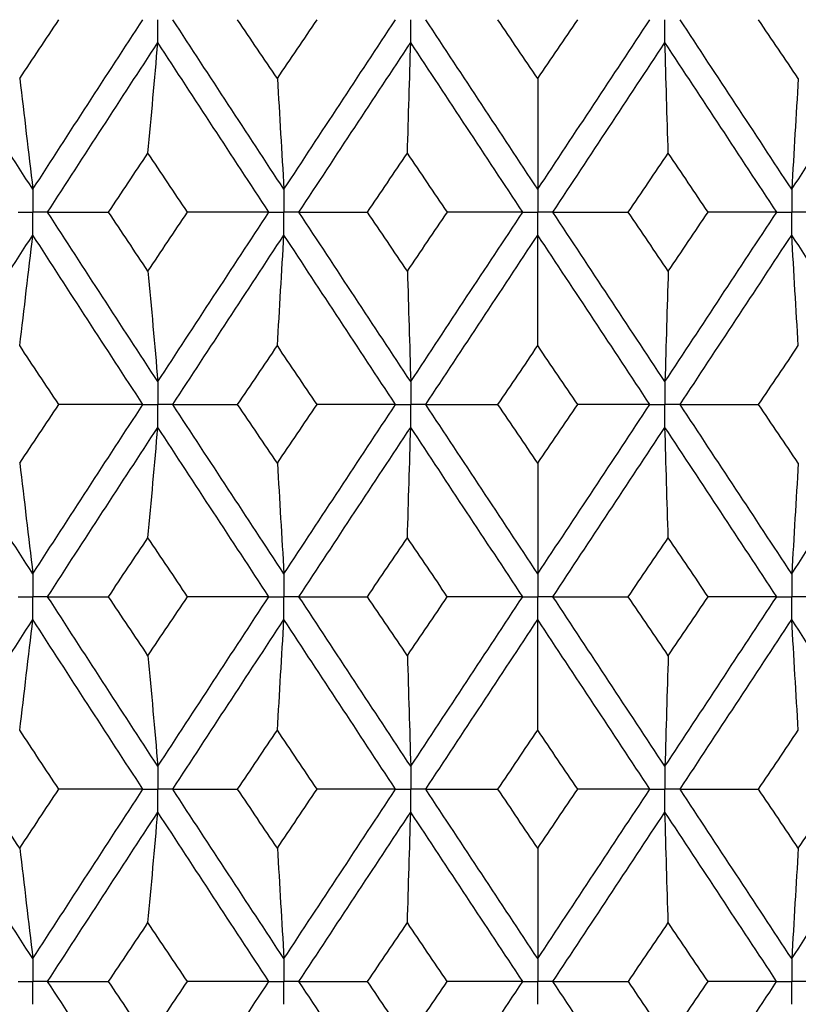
# Paper-space layout '_Front' of a CAD drawing. Header units: millimetres. Extents: x -25 to 25, y -1 to 320.
# Tile 26 of 52: x -4.11 to 2.06, y 44.42 to 52.23. Entities that reach past the tile are written whole.
import ezdxf

# ---------------------------------------------------------------- set-up
doc = ezdxf.new("R2010")
doc.units = ezdxf.units.MM

psp = doc.layouts.new('_Front')

# ---------------------------------------------------------------- linework, layer by layer
at = {"color": 7, "linetype": 'Continuous', "lineweight": 25}
for points in [[(-4.0023, 50.8811), (-4.2919, 51.3294), (-4.5801, 51.7778), (-4.8664, 52.2258)], [(-4.1063, 51.7583), (-4.003, 51.9141), (-3.8995, 52.0699), (-3.7959, 52.2257)], [(-4.0023, 50.8811), (-3.7128, 51.3294), (-3.4217, 51.7778), (-3.1297, 52.2258)], [(-2.0122, 50.8811), (-2.3066, 51.3294), (-2.6004, 51.7778), (-2.8929, 52.2258)], [(-2.0644, 51.7583), (-2.1694, 51.9141), (-2.2743, 52.0699), (-2.3791, 52.2257)], [(-2.0644, 51.7583), (-1.9594, 51.9141), (-1.8543, 52.0699), (-1.7492, 52.2257)], [(-2.0122, 50.8811), (-1.7178, 51.3294), (-1.4226, 51.7778), (-1.1272, 52.2258)], [(0, 50.8811), (-0.296, 51.3294), (-0.5921, 51.7778), (-0.8878, 52.2258)], [(0, 51.7583), (-0.1056, 51.9141), (-0.2112, 52.0699), (-0.3167, 52.2257)], [(0, 50.8811), (0.296, 51.3294), (0.5921, 51.7778), (0.8878, 52.2258)], [(0, 51.7583), (0.1056, 51.9141), (0.2112, 52.0699), (0.3167, 52.2257)], [(2.0122, 50.8811), (1.7178, 51.3294), (1.4226, 51.7778), (1.1272, 52.2258)], [(2.0644, 51.7583), (1.9594, 51.9141), (1.8543, 52.0699), (1.7492, 52.2257)], [(2.0122, 50.8811), (2.3066, 51.3294), (2.6004, 51.7778), (2.8929, 52.2258)], [(-3.885, 50.6996), (-3.5951, 51.1479), (-3.3037, 51.5964), (-3.0114, 52.0444)], [(-3.0896, 51.1673), (-3.063, 51.4578), (-3.0369, 51.7502), (-3.0114, 52.0444)], [(-2.1313, 50.6996), (-2.4256, 51.1479), (-2.7191, 51.5964), (-3.0114, 52.0444)], [(-1.893, 50.6996), (-1.5984, 51.1479), (-1.303, 51.5964), (-1.0075, 52.0444)], [(-1.0336, 51.1673), (-1.0247, 51.4578), (-1.016, 51.7502), (-1.0075, 52.0444)], [(-0.1198, 50.6996), (-0.4159, 51.1479), (-0.7119, 51.5964), (-1.0075, 52.0444)], [(0.1198, 50.6996), (0.4159, 51.1479), (0.7119, 51.5964), (1.0075, 52.0444)], [(1.0336, 51.1673), (1.0247, 51.4578), (1.016, 51.7502), (1.0075, 52.0444)], [(1.893, 50.6996), (1.5984, 51.1479), (1.303, 51.5964), (1.0075, 52.0444)], [(-4.1063, 51.7583), (-4.0709, 51.4677), (-4.0363, 51.1753), (-4.0023, 50.8811)], [(-2.0644, 51.7583), (-2.0467, 51.4677), (-2.0293, 51.1753), (-2.0122, 50.8811)], [(0, 51.7583), (0, 51.4677), (0, 51.1753), (0, 50.8811)], [(2.0644, 51.7583), (2.0467, 51.4677), (2.0293, 51.1753), (2.0122, 50.8811)], [(-3.4021, 50.6996), (-3.2981, 50.8555), (-3.1939, 51.0114), (-3.0896, 51.1673)], [(-2.7762, 50.6996), (-2.8808, 50.8555), (-2.9853, 51.0114), (-3.0896, 51.1673)], [(-1.3499, 50.6996), (-1.2445, 50.8555), (-1.1391, 51.0114), (-1.0336, 51.1673)], [(-0.7171, 50.6996), (-0.8226, 50.8555), (-0.9282, 51.0114), (-1.0336, 51.1673)], [(0.7171, 50.6996), (0.8226, 50.8555), (0.9282, 51.0114), (1.0336, 51.1673)], [(1.3499, 50.6996), (1.2445, 50.8555), (1.1391, 51.0114), (1.0336, 51.1673)], [(-3.885, 50.6996), (-3.7258, 50.6996), (-3.5648, 50.6996), (-3.4021, 50.6996)], [(-3.0114, 49.3559), (-3.3036, 49.803), (-3.595, 50.2512), (-3.885, 50.6996)], [(-3.0896, 50.2322), (-3.1939, 50.388), (-3.2981, 50.5438), (-3.4021, 50.6996)], [(-3.0896, 50.2322), (-2.9853, 50.388), (-2.8808, 50.5438), (-2.7762, 50.6996)], [(-3.0114, 49.3559), (-2.7192, 49.803), (-2.4257, 50.2512), (-2.1313, 50.6996)], [(-2.1313, 50.6996), (-2.3451, 50.6996), (-2.5601, 50.6996), (-2.7762, 50.6996)], [(-1.893, 50.6996), (-1.7135, 50.6996), (-1.5325, 50.6996), (-1.3499, 50.6996)], [(-1.0075, 49.3559), (-1.3029, 49.803), (-1.5983, 50.2512), (-1.893, 50.6996)], [(-1.0336, 50.2322), (-1.1391, 50.388), (-1.2445, 50.5438), (-1.3499, 50.6996)], [(-1.0336, 50.2322), (-0.9282, 50.388), (-0.8227, 50.5438), (-0.7171, 50.6996)], [(-1.0075, 49.3559), (-0.712, 49.803), (-0.416, 50.2512), (-0.1198, 50.6996)], [(-0.1198, 50.6996), (-0.3175, 50.6996), (-0.5166, 50.6996), (-0.7171, 50.6996)], [(1.0075, 49.3559), (0.712, 49.803), (0.416, 50.2512), (0.1198, 50.6996)], [(0.1198, 50.6996), (0.3175, 50.6996), (0.5166, 50.6996), (0.7171, 50.6996)], [(1.0336, 50.2322), (0.9282, 50.388), (0.8227, 50.5438), (0.7171, 50.6996)], [(1.0075, 49.3559), (1.3029, 49.803), (1.5983, 50.2512), (1.893, 50.6996)], [(1.0336, 50.2322), (1.1391, 50.388), (1.2445, 50.5438), (1.3499, 50.6996)], [(1.893, 50.6996), (1.7135, 50.6996), (1.5325, 50.6996), (1.3499, 50.6996)], [(-4.8664, 49.1747), (-4.5802, 49.6217), (-4.292, 50.0698), (-4.0023, 50.5182)], [(-4.1063, 49.6412), (-4.0709, 49.9316), (-4.0363, 50.224), (-4.0023, 50.5182)], [(-3.1298, 49.1747), (-3.4217, 49.6217), (-3.7127, 50.0698), (-4.0023, 50.5182)], [(-2.8929, 49.1747), (-2.6004, 49.6217), (-2.3067, 50.0698), (-2.0122, 50.5182)], [(-2.0644, 49.6412), (-2.0467, 49.9316), (-2.0293, 50.224), (-2.0122, 50.5182)], [(-1.1272, 49.1747), (-1.4225, 49.6217), (-1.7177, 50.0698), (-2.0122, 50.5182)], [(-0.8877, 49.1747), (-0.5922, 49.6217), (-0.2961, 50.0698), (0, 50.5182)], [(0, 49.6412), (0, 49.9316), (0, 50.224), (0, 50.5182)], [(0.8877, 49.1747), (0.5922, 49.6217), (0.2961, 50.0698), (0, 50.5182)], [(1.1272, 49.1747), (1.4225, 49.6217), (1.7177, 50.0698), (2.0122, 50.5182)], [(2.0644, 49.6412), (2.0467, 49.9316), (2.0293, 50.224), (2.0122, 50.5182)], [(2.8929, 49.1747), (2.6004, 49.6217), (2.3067, 50.0698), (2.0122, 50.5182)], [(-3.0896, 50.2322), (-3.063, 49.9419), (-3.037, 49.6498), (-3.0114, 49.3559)], [(-1.0336, 50.2322), (-1.0247, 49.9419), (-1.016, 49.6498), (-1.0075, 49.3559)], [(1.0336, 50.2322), (1.0247, 49.9419), (1.016, 49.6498), (1.0075, 49.3559)], [(-3.7963, 49.1748), (-3.8997, 49.3302), (-4.0031, 49.4857), (-4.1063, 49.6412)], [(-2.3788, 49.1748), (-2.2741, 49.3302), (-2.1693, 49.4857), (-2.0644, 49.6412)], [(-1.7495, 49.1748), (-1.8546, 49.3302), (-1.9595, 49.4857), (-2.0644, 49.6412)], [(-0.3164, 49.1748), (-0.2109, 49.3302), (-0.1055, 49.4857), (0, 49.6412)], [(0.3164, 49.1748), (0.2109, 49.3302), (0.1055, 49.4857), (0, 49.6412)], [(1.7495, 49.1748), (1.8546, 49.3302), (1.9595, 49.4857), (2.0644, 49.6412)], [(-4.0023, 47.8321), (-4.292, 48.2804), (-4.5801, 48.7276), (-4.8664, 49.1747)], [(-4.1063, 48.7087), (-4.0031, 48.8642), (-3.8997, 49.0195), (-3.7963, 49.1748)], [(-4.0023, 47.8321), (-3.7126, 48.2804), (-3.4217, 48.7276), (-3.1298, 49.1747)], [(-3.1298, 49.1747), (-3.3508, 49.1747), (-3.573, 49.1747), (-3.7963, 49.1748)], [(-2.8929, 49.1747), (-2.7232, 49.1747), (-2.5518, 49.1747), (-2.3788, 49.1748)], [(-2.0122, 47.8321), (-2.3067, 48.2804), (-2.6004, 48.7276), (-2.8929, 49.1747)], [(-2.0644, 48.7087), (-2.1693, 48.8642), (-2.2741, 49.0195), (-2.3788, 49.1748)], [(-2.0644, 48.7087), (-1.9595, 48.8642), (-1.8546, 49.0195), (-1.7495, 49.1748)], [(-2.0122, 47.8321), (-1.7176, 48.2804), (-1.4226, 48.7276), (-1.1272, 49.1747)], [(-1.1272, 49.1747), (-1.3334, 49.1747), (-1.5408, 49.1747), (-1.7495, 49.1748)], [(-0.8877, 49.1747), (-0.6987, 49.1747), (-0.5083, 49.1747), (-0.3164, 49.1748)], [(0, 47.8321), (-0.2962, 48.2804), (-0.5921, 48.7276), (-0.8877, 49.1747)], [(0, 48.7087), (-0.1055, 48.8642), (-0.2109, 49.0195), (-0.3164, 49.1748)], [(0, 48.7087), (0.1055, 48.8642), (0.2109, 49.0195), (0.3164, 49.1748)], [(0, 47.8321), (0.2962, 48.2804), (0.5921, 48.7276), (0.8877, 49.1747)], [(0.8877, 49.1747), (0.6987, 49.1747), (0.5083, 49.1747), (0.3164, 49.1748)], [(1.1272, 49.1747), (1.3334, 49.1747), (1.5408, 49.1747), (1.7495, 49.1748)], [(2.0122, 47.8321), (1.7176, 48.2804), (1.4226, 48.7276), (1.1272, 49.1747)], [(2.0644, 48.7087), (1.9595, 48.8642), (1.8546, 49.0195), (1.7495, 49.1748)], [(2.0122, 47.8321), (2.3067, 48.2804), (2.6004, 48.7276), (2.8929, 49.1747)], [(-3.885, 47.6507), (-3.5949, 48.099), (-3.3036, 48.5465), (-3.0114, 48.9935)], [(-3.0896, 48.1176), (-3.063, 48.4078), (-3.0369, 48.6997), (-3.0114, 48.9935)], [(-2.1313, 47.6507), (-2.4257, 48.099), (-2.7192, 48.5465), (-3.0114, 48.9935)], [(-1.893, 47.6507), (-1.5982, 48.099), (-1.303, 48.5465), (-1.0075, 48.9935)], [(-1.0336, 48.1176), (-1.0247, 48.4078), (-1.016, 48.6997), (-1.0075, 48.9935)], [(-0.1199, 47.6507), (-0.416, 48.099), (-0.712, 48.5465), (-1.0075, 48.9935)], [(0.1199, 47.6507), (0.416, 48.099), (0.712, 48.5465), (1.0075, 48.9935)], [(1.0336, 48.1176), (1.0247, 48.4078), (1.016, 48.6997), (1.0075, 48.9935)], [(1.893, 47.6507), (1.5982, 48.099), (1.303, 48.5465), (1.0075, 48.9935)], [(-4.1063, 48.7087), (-4.0709, 48.4184), (-4.0363, 48.1262), (-4.0023, 47.8321)], [(-2.0644, 48.7087), (-2.0467, 48.4184), (-2.0293, 48.1262), (-2.0122, 47.8321)], [(0, 48.7087), (0, 48.4184), (0, 48.1262), (0, 47.8321)], [(2.0644, 48.7087), (2.0467, 48.4184), (2.0293, 48.1262), (2.0122, 47.8321)], [(-3.402, 47.6506), (-3.298, 47.8064), (-3.1939, 47.9621), (-3.0896, 48.1176)], [(-2.7763, 47.6506), (-2.8809, 47.8064), (-2.9853, 47.9621), (-3.0896, 48.1176)], [(-1.3498, 47.6506), (-1.2445, 47.8064), (-1.1391, 47.9621), (-1.0336, 48.1176)], [(-0.7172, 47.6506), (-0.8227, 47.8064), (-0.9282, 47.9621), (-1.0336, 48.1176)], [(0.7172, 47.6506), (0.8227, 47.8064), (0.9282, 47.9621), (1.0336, 48.1176)], [(1.3498, 47.6506), (1.2445, 47.8064), (1.1391, 47.9621), (1.0336, 48.1176)], [(-3.0114, 46.3059), (-3.3038, 46.7541), (-3.5951, 47.2026), (-3.885, 47.6507)], [(-3.885, 47.6507), (-3.7257, 47.6507), (-3.5647, 47.6507), (-3.402, 47.6506)], [(-3.0896, 47.1831), (-3.1939, 47.3389), (-3.298, 47.4948), (-3.402, 47.6506)], [(-3.0896, 47.1831), (-2.9853, 47.3389), (-2.8809, 47.4948), (-2.7763, 47.6506)], [(-3.0114, 46.3059), (-2.719, 46.7541), (-2.4255, 47.2026), (-2.1313, 47.6507)], [(-2.1313, 47.6507), (-2.3451, 47.6507), (-2.5601, 47.6507), (-2.7763, 47.6506)], [(-1.0075, 46.3059), (-1.3031, 46.7541), (-1.5984, 47.2026), (-1.893, 47.6507)], [(-1.893, 47.6507), (-1.7135, 47.6507), (-1.5324, 47.6507), (-1.3498, 47.6506)], [(-1.0336, 47.1831), (-1.1391, 47.3389), (-1.2445, 47.4948), (-1.3498, 47.6506)], [(-1.0336, 47.1831), (-0.9282, 47.3389), (-0.8227, 47.4948), (-0.7172, 47.6506)], [(-1.0075, 46.3059), (-0.7119, 46.7541), (-0.4158, 47.2026), (-0.1199, 47.6507)], [(-0.1199, 47.6507), (-0.3176, 47.6507), (-0.5167, 47.6507), (-0.7172, 47.6506)], [(0.1199, 47.6507), (0.3176, 47.6507), (0.5167, 47.6507), (0.7172, 47.6506)], [(1.0075, 46.3059), (0.7119, 46.7541), (0.4158, 47.2026), (0.1199, 47.6507)], [(1.0336, 47.1831), (0.9282, 47.3389), (0.8227, 47.4948), (0.7172, 47.6506)], [(1.0075, 46.3059), (1.3031, 46.7541), (1.5984, 47.2026), (1.893, 47.6507)], [(1.0336, 47.1831), (1.1391, 47.3389), (1.2445, 47.4948), (1.3498, 47.6506)], [(1.893, 47.6507), (1.7135, 47.6507), (1.5324, 47.6507), (1.3498, 47.6506)], [(-4.8665, 46.1244), (-4.5801, 46.5726), (-4.2919, 47.0211), (-4.0023, 47.4693)], [(-4.1063, 46.5921), (-4.0709, 46.8826), (-4.0363, 47.175), (-4.0023, 47.4693)], [(-3.1297, 46.1244), (-3.4218, 46.5726), (-3.7128, 47.0211), (-4.0023, 47.4693)], [(-2.893, 46.1244), (-2.6003, 46.5726), (-2.3066, 47.0211), (-2.0122, 47.4693)], [(-2.0644, 46.5921), (-2.0467, 46.8826), (-2.0293, 47.175), (-2.0122, 47.4693)], [(-1.1271, 46.1244), (-1.4226, 46.5726), (-1.7178, 47.0211), (-2.0122, 47.4693)], [(-0.8878, 46.1244), (-0.5921, 46.5726), (-0.296, 47.0211), (0, 47.4693)], [(0, 46.5921), (0, 46.8826), (0, 47.175), (0, 47.4693)], [(0.8878, 46.1244), (0.5921, 46.5726), (0.296, 47.0211), (0, 47.4693)], [(1.1271, 46.1244), (1.4226, 46.5726), (1.7178, 47.0211), (2.0122, 47.4693)], [(2.0644, 46.5921), (2.0467, 46.8826), (2.0293, 47.175), (2.0122, 47.4693)], [(2.893, 46.1244), (2.6003, 46.5726), (2.3066, 47.0211), (2.0122, 47.4693)], [(-3.0896, 47.1831), (-3.063, 46.8925), (-3.0369, 46.6002), (-3.0114, 46.3059)], [(-1.0336, 47.1831), (-1.0247, 46.8925), (-1.016, 46.6002), (-1.0075, 46.3059)], [(1.0336, 47.1831), (1.0247, 46.8925), (1.016, 46.6002), (1.0075, 46.3059)], [(-3.7958, 46.1245), (-3.8995, 46.2804), (-4.003, 46.4362), (-4.1063, 46.5921)], [(-2.3792, 46.1245), (-2.2744, 46.2804), (-2.1695, 46.4362), (-2.0644, 46.5921)], [(-1.7491, 46.1245), (-1.8543, 46.2804), (-1.9594, 46.4362), (-2.0644, 46.5921)], [(-0.3168, 46.1245), (-0.2112, 46.2804), (-0.1056, 46.4362), (0, 46.5921)], [(0.3168, 46.1245), (0.2112, 46.2804), (0.1056, 46.4362), (0, 46.5921)], [(1.7491, 46.1245), (1.8543, 46.2804), (1.9594, 46.4362), (2.0644, 46.5921)], [(-4.0023, 44.7811), (-4.2917, 45.2281), (-4.5799, 45.6761), (-4.8665, 46.1244)], [(-4.1063, 45.6572), (-4.2095, 45.8129), (-4.3127, 45.9687), (-4.4156, 46.1245)], [(-4.1063, 45.6572), (-4.003, 45.8129), (-3.8995, 45.9687), (-3.7958, 46.1245)], [(-4.0023, 44.7811), (-3.713, 45.2281), (-3.4219, 45.6761), (-3.1297, 46.1244)], [(-3.1297, 46.1244), (-3.3506, 46.1245), (-3.5727, 46.1245), (-3.7958, 46.1245)], [(-2.893, 46.1244), (-2.7234, 46.1245), (-2.5521, 46.1245), (-2.3792, 46.1245)], [(-2.0122, 44.7811), (-2.3064, 45.2281), (-2.6002, 45.6761), (-2.893, 46.1244)], [(-2.0644, 45.6572), (-2.1694, 45.8129), (-2.2744, 45.9687), (-2.3792, 46.1245)], [(-2.0644, 45.6572), (-1.9594, 45.8129), (-1.8543, 45.9687), (-1.7491, 46.1245)], [(-2.0122, 44.7811), (-1.718, 45.2281), (-1.4228, 45.6761), (-1.1271, 46.1244)], [(-1.1271, 46.1244), (-1.3332, 46.1245), (-1.5405, 46.1245), (-1.7491, 46.1245)], [(-0.8878, 46.1244), (-0.6989, 46.1245), (-0.5086, 46.1245), (-0.3168, 46.1245)], [(0, 44.7811), (-0.2958, 45.2281), (-0.5919, 45.6761), (-0.8878, 46.1244)], [(0, 45.6572), (-0.1056, 45.8129), (-0.2112, 45.9687), (-0.3168, 46.1245)], [(0, 45.6572), (0.1056, 45.8129), (0.2112, 45.9687), (0.3168, 46.1245)], [(0, 44.7811), (0.2958, 45.2281), (0.5919, 45.6761), (0.8878, 46.1244)], [(0.8878, 46.1244), (0.6989, 46.1245), (0.5086, 46.1245), (0.3168, 46.1245)], [(1.1271, 46.1244), (1.3332, 46.1245), (1.5405, 46.1245), (1.7491, 46.1245)], [(2.0122, 44.7811), (1.718, 45.2281), (1.4228, 45.6761), (1.1271, 46.1244)], [(2.0644, 45.6572), (1.9594, 45.8129), (1.8543, 45.9687), (1.7491, 46.1245)], [(2.0122, 44.7811), (2.3064, 45.2281), (2.6002, 45.6761), (2.893, 46.1244)], [(2.0644, 45.6572), (2.1694, 45.8129), (2.2744, 45.9687), (2.3792, 46.1245)], [(-3.8849, 44.6), (-3.5952, 45.0468), (-3.3039, 45.4947), (-3.0114, 45.943)], [(-3.0896, 45.0662), (-3.063, 45.3566), (-3.0369, 45.6489), (-3.0114, 45.943)], [(-2.1314, 44.6), (-2.4254, 45.0468), (-2.7189, 45.4947), (-3.0114, 45.943)], [(-1.8929, 44.6), (-1.5985, 45.0468), (-1.3032, 45.4947), (-1.0075, 45.943)], [(-1.0336, 45.0662), (-1.0247, 45.3566), (-1.016, 45.6489), (-1.0075, 45.943)], [(-0.1199, 44.6), (-0.4157, 45.0468), (-0.7117, 45.4947), (-1.0075, 45.943)], [(0.1199, 44.6), (0.4157, 45.0468), (0.7117, 45.4947), (1.0075, 45.943)], [(1.0336, 45.0662), (1.0247, 45.3566), (1.016, 45.6489), (1.0075, 45.943)], [(1.8929, 44.6), (1.5985, 45.0468), (1.3032, 45.4947), (1.0075, 45.943)], [(-4.1063, 45.6572), (-4.0709, 45.3671), (-4.0363, 45.075), (-4.0023, 44.7811)], [(-2.0644, 45.6572), (-2.0467, 45.3671), (-2.0293, 45.075), (-2.0122, 44.7811)], [(0, 45.6572), (0, 45.3671), (0, 45.075), (0, 44.7811)], [(2.0644, 45.6572), (2.0467, 45.3671), (2.0293, 45.075), (2.0122, 44.7811)], [(-3.4016, 44.6), (-3.2978, 44.7553), (-3.1938, 44.9107), (-3.0896, 45.0662)], [(-2.7767, 44.6), (-2.8811, 44.7553), (-2.9854, 44.9107), (-3.0896, 45.0662)], [(-1.3494, 44.6), (-1.2442, 44.7553), (-1.139, 44.9107), (-1.0336, 45.0662)], [(-0.7176, 44.6), (-0.823, 44.7553), (-0.9283, 44.9107), (-1.0336, 45.0662)], [(0.7176, 44.6), (0.823, 44.7553), (0.9283, 44.9107), (1.0336, 45.0662)], [(1.3494, 44.6), (1.2442, 44.7553), (1.139, 44.9107), (1.0336, 45.0662)], [(-3.8849, 44.6), (-3.7255, 44.6), (-3.5644, 44.6), (-3.4016, 44.6)], [(-3.0114, 43.257), (-3.3039, 43.7053), (-3.5952, 44.1532), (-3.8849, 44.6)], [(-3.0896, 44.1338), (-3.1938, 44.2893), (-3.2978, 44.4447), (-3.4016, 44.6)], [(-3.0896, 44.1338), (-2.9854, 44.2893), (-2.8811, 44.4447), (-2.7767, 44.6)], [(-3.0114, 43.257), (-2.7189, 43.7053), (-2.4254, 44.1532), (-2.1314, 44.6)], [(-2.1314, 44.6), (-2.3453, 44.6), (-2.5605, 44.6), (-2.7767, 44.6)], [(-1.8929, 44.6), (-1.7133, 44.6), (-1.5321, 44.6), (-1.3494, 44.6)], [(-1.0075, 43.257), (-1.3032, 43.7053), (-1.5985, 44.1532), (-1.8929, 44.6)], [(-1.0336, 44.1338), (-1.139, 44.2893), (-1.2442, 44.4447), (-1.3494, 44.6)], [(-1.0336, 44.1338), (-0.9283, 44.2893), (-0.823, 44.4447), (-0.7176, 44.6)], [(-1.0075, 43.257), (-0.7117, 43.7053), (-0.4157, 44.1532), (-0.1199, 44.6)], [(-0.1199, 44.6), (-0.3178, 44.6), (-0.517, 44.6), (-0.7176, 44.6)], [(0.1199, 44.6), (0.3178, 44.6), (0.517, 44.6), (0.7176, 44.6)], [(1.0075, 43.257), (0.7117, 43.7053), (0.4157, 44.1532), (0.1199, 44.6)], [(1.0336, 44.1338), (0.9283, 44.2893), (0.823, 44.4447), (0.7176, 44.6)], [(1.0075, 43.257), (1.3032, 43.7053), (1.5985, 44.1532), (1.8929, 44.6)], [(1.0336, 44.1338), (1.139, 44.2893), (1.2442, 44.4447), (1.3494, 44.6)], [(1.8929, 44.6), (1.7133, 44.6), (1.5321, 44.6), (1.3494, 44.6)]]:
    psp.add_open_spline(points, degree=3, dxfattribs=at)
for points, knots in [([(-3.0114, 52.0444), (-3.0114, 52.0933), (-3.0114, 52.1422), (-3.0114, 52.1911), (-3.0114, 52.2026), (-3.0114, 52.2142), (-3.0114, 52.2258)], [0, 0, 0, 0, 0.0001467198, 0.0001467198, 0.0001467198, 0.0001813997, 0.0001813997, 0.0001813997, 0.0001813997]), ([(-1.0075, 52.0444), (-1.0075, 52.0933), (-1.0075, 52.1422), (-1.0075, 52.1911), (-1.0075, 52.2026), (-1.0075, 52.2142), (-1.0075, 52.2258)], [0, 0, 0, 0, 0.0001467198, 0.0001467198, 0.0001467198, 0.0001813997, 0.0001813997, 0.0001813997, 0.0001813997]), ([(1.0075, 52.0444), (1.0075, 52.0933), (1.0075, 52.1422), (1.0075, 52.1911), (1.0075, 52.2026), (1.0075, 52.2142), (1.0075, 52.2258)], [0, 0, 0, 0, 0.0001467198, 0.0001467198, 0.0001467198, 0.0001813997, 0.0001813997, 0.0001813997, 0.0001813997]), ([(-4.0023, 50.8811), (-4.0023, 50.8321), (-4.0023, 50.7832), (-4.0023, 50.7343), (-4.0023, 50.7227), (-4.0023, 50.7112), (-4.0023, 50.6996)], [0, 0, 0, 0, 0.0001467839, 0.0001467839, 0.0001467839, 0.0001814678, 0.0001814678, 0.0001814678, 0.0001814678]), ([(-2.0122, 50.8811), (-2.0122, 50.8321), (-2.0122, 50.7832), (-2.0122, 50.7343), (-2.0122, 50.7227), (-2.0122, 50.7112), (-2.0122, 50.6996)], [0, 0, 0, 0, 0.0001467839, 0.0001467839, 0.0001467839, 0.0001814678, 0.0001814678, 0.0001814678, 0.0001814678]), ([(0, 50.8811), (0, 50.8321), (0, 50.7832), (0, 50.7343), (0, 50.7227), (0, 50.7112), (0, 50.6996)], [0, 0, 0, 0, 0.0001467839, 0.0001467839, 0.0001467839, 0.0001814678, 0.0001814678, 0.0001814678, 0.0001814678]), ([(2.0122, 50.8811), (2.0122, 50.8321), (2.0122, 50.7832), (2.0122, 50.7343), (2.0122, 50.7227), (2.0122, 50.7112), (2.0122, 50.6996)], [0, 0, 0, 0, 0.0001467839, 0.0001467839, 0.0001467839, 0.0001814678, 0.0001814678, 0.0001814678, 0.0001814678]), ([(-4.1195, 50.6996), (-4.0917, 50.6996), (-4.064, 50.6996), (-4.0362, 50.6996), (-4.0249, 50.6996), (-4.0136, 50.6996), (-4.0023, 50.6996)], [0, 0, 0, 0, 0.0000851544, 0.0000851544, 0.0000851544, 0.0001198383, 0.0001198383, 0.0001198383, 0.0001198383]), ([(-3.885, 50.6996), (-3.9128, 50.6996), (-3.9406, 50.6996), (-3.9684, 50.6996), (-3.9797, 50.6996), (-3.991, 50.6996), (-4.0023, 50.6996)], [0, 0, 0, 0, 0.0000851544, 0.0000851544, 0.0000851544, 0.0001198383, 0.0001198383, 0.0001198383, 0.0001198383]), ([(-4.0023, 50.5182), (-4.0023, 50.5671), (-4.0023, 50.616), (-4.0023, 50.6649), (-4.0023, 50.6765), (-4.0023, 50.688), (-4.0023, 50.6996)], [0, 0, 0, 0, 0.0001467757, 0.0001467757, 0.0001467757, 0.0001814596, 0.0001814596, 0.0001814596, 0.0001814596]), ([(-2.1313, 50.6996), (-2.1031, 50.6996), (-2.0749, 50.6996), (-2.0467, 50.6996), (-2.0352, 50.6996), (-2.0237, 50.6996), (-2.0122, 50.6996)], [0, 0, 0, 0, 0.0000851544, 0.0000851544, 0.0000851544, 0.0001198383, 0.0001198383, 0.0001198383, 0.0001198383]), ([(-1.893, 50.6996), (-1.9212, 50.6996), (-1.9494, 50.6996), (-1.9777, 50.6996), (-1.9892, 50.6996), (-2.0007, 50.6996), (-2.0122, 50.6996)], [0, 0, 0, 0, 0.0000851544, 0.0000851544, 0.0000851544, 0.0001198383, 0.0001198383, 0.0001198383, 0.0001198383]), ([(-2.0122, 50.5182), (-2.0122, 50.5671), (-2.0122, 50.616), (-2.0122, 50.6649), (-2.0122, 50.6765), (-2.0122, 50.688), (-2.0122, 50.6996)], [0, 0, 0, 0, 0.0001467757, 0.0001467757, 0.0001467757, 0.0001814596, 0.0001814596, 0.0001814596, 0.0001814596]), ([(-0.1198, 50.6996), (-0.0915, 50.6996), (-0.0631, 50.6996), (-0.0347, 50.6996), (-0.0231, 50.6996), (-0.0116, 50.6996), (0, 50.6996)], [0, 0, 0, 0, 0.0000851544, 0.0000851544, 0.0000851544, 0.0001198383, 0.0001198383, 0.0001198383, 0.0001198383]), ([(0, 50.5182), (0, 50.5671), (0, 50.616), (0, 50.6649), (0, 50.6765), (0, 50.688), (0, 50.6996)], [0, 0, 0, 0, 0.0001467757, 0.0001467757, 0.0001467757, 0.0001814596, 0.0001814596, 0.0001814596, 0.0001814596]), ([(0.1198, 50.6996), (0.0915, 50.6996), (0.0631, 50.6996), (0.0347, 50.6996), (0.0231, 50.6996), (0.0116, 50.6996), (0, 50.6996)], [0, 0, 0, 0, 0.0000851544, 0.0000851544, 0.0000851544, 0.0001198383, 0.0001198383, 0.0001198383, 0.0001198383]), ([(1.893, 50.6996), (1.9212, 50.6996), (1.9494, 50.6996), (1.9777, 50.6996), (1.9892, 50.6996), (2.0007, 50.6996), (2.0122, 50.6996)], [0, 0, 0, 0, 0.0000851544, 0.0000851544, 0.0000851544, 0.0001198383, 0.0001198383, 0.0001198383, 0.0001198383]), ([(2.0122, 50.5182), (2.0122, 50.5671), (2.0122, 50.616), (2.0122, 50.6649), (2.0122, 50.6765), (2.0122, 50.688), (2.0122, 50.6996)], [0, 0, 0, 0, 0.0001467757, 0.0001467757, 0.0001467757, 0.0001814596, 0.0001814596, 0.0001814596, 0.0001814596]), ([(2.1313, 50.6996), (2.1031, 50.6996), (2.0749, 50.6996), (2.0467, 50.6996), (2.0352, 50.6996), (2.0237, 50.6996), (2.0122, 50.6996)], [0, 0, 0, 0, 0.0000851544, 0.0000851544, 0.0000851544, 0.0001198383, 0.0001198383, 0.0001198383, 0.0001198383]), ([(-3.0114, 49.3559), (-3.0114, 49.307), (-3.0114, 49.2582), (-3.0114, 49.2093), (-3.0114, 49.1978), (-3.0114, 49.1862), (-3.0114, 49.1747)], [0, 0, 0, 0, 0.0001465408, 0.0001465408, 0.0001465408, 0.0001812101, 0.0001812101, 0.0001812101, 0.0001812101]), ([(-1.0075, 49.3559), (-1.0075, 49.307), (-1.0075, 49.2582), (-1.0075, 49.2093), (-1.0075, 49.1978), (-1.0075, 49.1862), (-1.0075, 49.1747)], [0, 0, 0, 0, 0.0001465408, 0.0001465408, 0.0001465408, 0.0001812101, 0.0001812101, 0.0001812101, 0.0001812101]), ([(1.0075, 49.3559), (1.0075, 49.307), (1.0075, 49.2582), (1.0075, 49.2093), (1.0075, 49.1978), (1.0075, 49.1862), (1.0075, 49.1747)], [0, 0, 0, 0, 0.0001465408, 0.0001465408, 0.0001465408, 0.0001812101, 0.0001812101, 0.0001812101, 0.0001812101]), ([(-3.1298, 49.1747), (-3.1017, 49.1747), (-3.0737, 49.1747), (-3.0456, 49.1747), (-3.0342, 49.1747), (-3.0228, 49.1747), (-3.0114, 49.1747)], [0, 0, 0, 0, 0.0000852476, 0.0000852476, 0.0000852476, 0.0001199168, 0.0001199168, 0.0001199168, 0.0001199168]), ([(-3.0114, 48.9935), (-3.0114, 49.0423), (-3.0114, 49.0911), (-3.0114, 49.14), (-3.0114, 49.1515), (-3.0114, 49.1631), (-3.0114, 49.1747)], [0, 0, 0, 0, 0.000146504, 0.000146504, 0.000146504, 0.0001811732, 0.0001811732, 0.0001811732, 0.0001811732]), ([(-2.8929, 49.1747), (-2.921, 49.1747), (-2.949, 49.1747), (-2.9771, 49.1747), (-2.9885, 49.1747), (-2.9999, 49.1747), (-3.0114, 49.1747)], [0, 0, 0, 0, 0.0000852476, 0.0000852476, 0.0000852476, 0.0001199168, 0.0001199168, 0.0001199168, 0.0001199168]), ([(-1.1272, 49.1747), (-1.0988, 49.1747), (-1.0705, 49.1747), (-1.0421, 49.1747), (-1.0305, 49.1747), (-1.019, 49.1747), (-1.0075, 49.1747)], [0, 0, 0, 0, 0.0000852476, 0.0000852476, 0.0000852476, 0.0001199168, 0.0001199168, 0.0001199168, 0.0001199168]), ([(-0.8877, 49.1747), (-0.9161, 49.1747), (-0.9445, 49.1747), (-0.9728, 49.1747), (-0.9844, 49.1747), (-0.9959, 49.1747), (-1.0075, 49.1747)], [0, 0, 0, 0, 0.0000852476, 0.0000852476, 0.0000852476, 0.0001199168, 0.0001199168, 0.0001199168, 0.0001199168]), ([(-1.0075, 48.9935), (-1.0075, 49.0423), (-1.0075, 49.0911), (-1.0075, 49.14), (-1.0075, 49.1515), (-1.0075, 49.1631), (-1.0075, 49.1747)], [0, 0, 0, 0, 0.000146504, 0.000146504, 0.000146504, 0.0001811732, 0.0001811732, 0.0001811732, 0.0001811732]), ([(0.8877, 49.1747), (0.9161, 49.1747), (0.9445, 49.1747), (0.9728, 49.1747), (0.9844, 49.1747), (0.9959, 49.1747), (1.0075, 49.1747)], [0, 0, 0, 0, 0.0000852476, 0.0000852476, 0.0000852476, 0.0001199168, 0.0001199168, 0.0001199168, 0.0001199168]), ([(1.0075, 48.9935), (1.0075, 49.0423), (1.0075, 49.0911), (1.0075, 49.14), (1.0075, 49.1515), (1.0075, 49.1631), (1.0075, 49.1747)], [0, 0, 0, 0, 0.000146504, 0.000146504, 0.000146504, 0.0001811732, 0.0001811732, 0.0001811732, 0.0001811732]), ([(1.1272, 49.1747), (1.0988, 49.1747), (1.0705, 49.1747), (1.0421, 49.1747), (1.0305, 49.1747), (1.019, 49.1747), (1.0075, 49.1747)], [0, 0, 0, 0, 0.0000852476, 0.0000852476, 0.0000852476, 0.0001199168, 0.0001199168, 0.0001199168, 0.0001199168]), ([(-4.0023, 47.8321), (-4.0023, 47.7832), (-4.0023, 47.7343), (-4.0023, 47.6854), (-4.0023, 47.6738), (-4.0023, 47.6622), (-4.0023, 47.6507)], [0, 0, 0, 0, 0.0001467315, 0.0001467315, 0.0001467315, 0.0001814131, 0.0001814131, 0.0001814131, 0.0001814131]), ([(-2.0122, 47.8321), (-2.0122, 47.7832), (-2.0122, 47.7343), (-2.0122, 47.6854), (-2.0122, 47.6738), (-2.0122, 47.6622), (-2.0122, 47.6507)], [0, 0, 0, 0, 0.0001467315, 0.0001467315, 0.0001467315, 0.0001814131, 0.0001814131, 0.0001814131, 0.0001814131]), ([(0, 47.8321), (0, 47.7832), (0, 47.7343), (0, 47.6854), (0, 47.6738), (0, 47.6622), (0, 47.6507)], [0, 0, 0, 0, 0.0001467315, 0.0001467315, 0.0001467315, 0.0001814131, 0.0001814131, 0.0001814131, 0.0001814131]), ([(2.0122, 47.8321), (2.0122, 47.7832), (2.0122, 47.7343), (2.0122, 47.6854), (2.0122, 47.6738), (2.0122, 47.6622), (2.0122, 47.6507)], [0, 0, 0, 0, 0.0001467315, 0.0001467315, 0.0001467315, 0.0001814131, 0.0001814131, 0.0001814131, 0.0001814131]), ([(-4.1195, 47.6507), (-4.0917, 47.6507), (-4.064, 47.6507), (-4.0362, 47.6507), (-4.0249, 47.6507), (-4.0136, 47.6507), (-4.0023, 47.6507)], [0, 0, 0, 0, 0.0000851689, 0.0000851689, 0.0000851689, 0.0001198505, 0.0001198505, 0.0001198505, 0.0001198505]), ([(-4.0023, 47.4693), (-4.0023, 47.5182), (-4.0023, 47.5671), (-4.0023, 47.616), (-4.0023, 47.6276), (-4.0023, 47.6391), (-4.0023, 47.6507)], [0, 0, 0, 0, 0.0001467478, 0.0001467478, 0.0001467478, 0.0001814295, 0.0001814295, 0.0001814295, 0.0001814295]), ([(-3.885, 47.6507), (-3.9128, 47.6507), (-3.9406, 47.6507), (-3.9684, 47.6507), (-3.9797, 47.6507), (-3.991, 47.6507), (-4.0023, 47.6507)], [0, 0, 0, 0, 0.0000851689, 0.0000851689, 0.0000851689, 0.0001198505, 0.0001198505, 0.0001198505, 0.0001198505]), ([(-2.1313, 47.6507), (-2.1031, 47.6507), (-2.0749, 47.6507), (-2.0467, 47.6507), (-2.0352, 47.6507), (-2.0237, 47.6507), (-2.0122, 47.6507)], [0, 0, 0, 0, 0.0000851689, 0.0000851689, 0.0000851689, 0.0001198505, 0.0001198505, 0.0001198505, 0.0001198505]), ([(-2.0122, 47.4693), (-2.0122, 47.5182), (-2.0122, 47.5671), (-2.0122, 47.616), (-2.0122, 47.6276), (-2.0122, 47.6391), (-2.0122, 47.6507)], [0, 0, 0, 0, 0.0001467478, 0.0001467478, 0.0001467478, 0.0001814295, 0.0001814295, 0.0001814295, 0.0001814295]), ([(-1.893, 47.6507), (-1.9212, 47.6507), (-1.9494, 47.6507), (-1.9777, 47.6507), (-1.9892, 47.6507), (-2.0007, 47.6507), (-2.0122, 47.6507)], [0, 0, 0, 0, 0.0000851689, 0.0000851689, 0.0000851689, 0.0001198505, 0.0001198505, 0.0001198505, 0.0001198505]), ([(-0.1199, 47.6507), (-0.0915, 47.6507), (-0.0631, 47.6507), (-0.0347, 47.6507), (-0.0231, 47.6507), (-0.0116, 47.6507), (0, 47.6507)], [0, 0, 0, 0, 0.0000851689, 0.0000851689, 0.0000851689, 0.0001198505, 0.0001198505, 0.0001198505, 0.0001198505]), ([(0, 47.4693), (0, 47.5182), (0, 47.5671), (0, 47.616), (0, 47.6276), (0, 47.6391), (0, 47.6507)], [0, 0, 0, 0, 0.0001467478, 0.0001467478, 0.0001467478, 0.0001814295, 0.0001814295, 0.0001814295, 0.0001814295]), ([(0.1199, 47.6507), (0.0915, 47.6507), (0.0631, 47.6507), (0.0347, 47.6507), (0.0231, 47.6507), (0.0116, 47.6507), (0, 47.6507)], [0, 0, 0, 0, 0.0000851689, 0.0000851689, 0.0000851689, 0.0001198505, 0.0001198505, 0.0001198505, 0.0001198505]), ([(1.893, 47.6507), (1.9212, 47.6507), (1.9494, 47.6507), (1.9777, 47.6507), (1.9892, 47.6507), (2.0007, 47.6507), (2.0122, 47.6507)], [0, 0, 0, 0, 0.0000851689, 0.0000851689, 0.0000851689, 0.0001198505, 0.0001198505, 0.0001198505, 0.0001198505]), ([(2.0122, 47.4693), (2.0122, 47.5182), (2.0122, 47.5671), (2.0122, 47.616), (2.0122, 47.6276), (2.0122, 47.6391), (2.0122, 47.6507)], [0, 0, 0, 0, 0.0001467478, 0.0001467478, 0.0001467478, 0.0001814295, 0.0001814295, 0.0001814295, 0.0001814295]), ([(2.1313, 47.6507), (2.1031, 47.6507), (2.0749, 47.6507), (2.0467, 47.6507), (2.0352, 47.6507), (2.0237, 47.6507), (2.0122, 47.6507)], [0, 0, 0, 0, 0.0000851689, 0.0000851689, 0.0000851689, 0.0001198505, 0.0001198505, 0.0001198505, 0.0001198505]), ([(-3.0114, 46.3059), (-3.0114, 46.257), (-3.0114, 46.2081), (-3.0114, 46.1591), (-3.0114, 46.1476), (-3.0114, 46.136), (-3.0114, 46.1244)], [0, 0, 0, 0, 0.0001467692, 0.0001467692, 0.0001467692, 0.0001814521, 0.0001814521, 0.0001814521, 0.0001814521]), ([(-1.0075, 46.3059), (-1.0075, 46.257), (-1.0075, 46.2081), (-1.0075, 46.1591), (-1.0075, 46.1476), (-1.0075, 46.136), (-1.0075, 46.1244)], [0, 0, 0, 0, 0.0001467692, 0.0001467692, 0.0001467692, 0.0001814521, 0.0001814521, 0.0001814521, 0.0001814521]), ([(1.0075, 46.3059), (1.0075, 46.257), (1.0075, 46.2081), (1.0075, 46.1591), (1.0075, 46.1476), (1.0075, 46.136), (1.0075, 46.1244)], [0, 0, 0, 0, 0.0001467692, 0.0001467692, 0.0001467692, 0.0001814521, 0.0001814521, 0.0001814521, 0.0001814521]), ([(-3.1297, 46.1244), (-3.1017, 46.1244), (-3.0737, 46.1244), (-3.0456, 46.1244), (-3.0342, 46.1244), (-3.0228, 46.1244), (-3.0114, 46.1244)], [0, 0, 0, 0, 0.0000851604, 0.0000851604, 0.0000851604, 0.0001198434, 0.0001198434, 0.0001198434, 0.0001198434]), ([(-2.893, 46.1244), (-2.921, 46.1244), (-2.9491, 46.1244), (-2.9771, 46.1244), (-2.9885, 46.1244), (-2.9999, 46.1244), (-3.0114, 46.1244)], [0, 0, 0, 0, 0.0000851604, 0.0000851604, 0.0000851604, 0.0001198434, 0.0001198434, 0.0001198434, 0.0001198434]), ([(-3.0114, 45.943), (-3.0114, 45.9919), (-3.0114, 46.0408), (-3.0114, 46.0898), (-3.0114, 46.1013), (-3.0114, 46.1129), (-3.0114, 46.1244)], [0, 0, 0, 0, 0.0001467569, 0.0001467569, 0.0001467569, 0.0001814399, 0.0001814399, 0.0001814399, 0.0001814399]), ([(-1.1271, 46.1244), (-1.0988, 46.1244), (-1.0704, 46.1244), (-1.0421, 46.1244), (-1.0306, 46.1244), (-1.019, 46.1244), (-1.0075, 46.1244)], [0, 0, 0, 0, 0.0000851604, 0.0000851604, 0.0000851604, 0.0001198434, 0.0001198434, 0.0001198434, 0.0001198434]), ([(-0.8878, 46.1244), (-0.9161, 46.1244), (-0.9445, 46.1244), (-0.9728, 46.1244), (-0.9844, 46.1244), (-0.9959, 46.1244), (-1.0075, 46.1244)], [0, 0, 0, 0, 0.0000851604, 0.0000851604, 0.0000851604, 0.0001198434, 0.0001198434, 0.0001198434, 0.0001198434]), ([(-1.0075, 45.943), (-1.0075, 45.9919), (-1.0075, 46.0408), (-1.0075, 46.0898), (-1.0075, 46.1013), (-1.0075, 46.1129), (-1.0075, 46.1244)], [0, 0, 0, 0, 0.0001467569, 0.0001467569, 0.0001467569, 0.0001814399, 0.0001814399, 0.0001814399, 0.0001814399]), ([(0.8878, 46.1244), (0.9161, 46.1244), (0.9445, 46.1244), (0.9728, 46.1244), (0.9844, 46.1244), (0.9959, 46.1244), (1.0075, 46.1244)], [0, 0, 0, 0, 0.0000851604, 0.0000851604, 0.0000851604, 0.0001198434, 0.0001198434, 0.0001198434, 0.0001198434]), ([(1.0075, 45.943), (1.0075, 45.9919), (1.0075, 46.0408), (1.0075, 46.0898), (1.0075, 46.1013), (1.0075, 46.1129), (1.0075, 46.1244)], [0, 0, 0, 0, 0.0001467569, 0.0001467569, 0.0001467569, 0.0001814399, 0.0001814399, 0.0001814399, 0.0001814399]), ([(1.1271, 46.1244), (1.0988, 46.1244), (1.0704, 46.1244), (1.0421, 46.1244), (1.0306, 46.1244), (1.019, 46.1244), (1.0075, 46.1244)], [0, 0, 0, 0, 0.0000851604, 0.0000851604, 0.0000851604, 0.0001198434, 0.0001198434, 0.0001198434, 0.0001198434]), ([(-4.0023, 44.7811), (-4.0023, 44.7323), (-4.0023, 44.6835), (-4.0023, 44.6347), (-4.0023, 44.6231), (-4.0023, 44.6116), (-4.0023, 44.6)], [0, 0, 0, 0, 0.0001464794, 0.0001464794, 0.0001464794, 0.000181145, 0.000181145, 0.000181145, 0.000181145]), ([(-2.0122, 44.7811), (-2.0122, 44.7323), (-2.0122, 44.6835), (-2.0122, 44.6347), (-2.0122, 44.6231), (-2.0122, 44.6116), (-2.0122, 44.6)], [0, 0, 0, 0, 0.0001464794, 0.0001464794, 0.0001464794, 0.000181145, 0.000181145, 0.000181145, 0.000181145]), ([(0, 44.7811), (0, 44.7323), (0, 44.6835), (0, 44.6347), (0, 44.6231), (0, 44.6116), (0, 44.6)], [0, 0, 0, 0, 0.0001464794, 0.0001464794, 0.0001464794, 0.000181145, 0.000181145, 0.000181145, 0.000181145]), ([(2.0122, 44.7811), (2.0122, 44.7323), (2.0122, 44.6835), (2.0122, 44.6347), (2.0122, 44.6231), (2.0122, 44.6116), (2.0122, 44.6)], [0, 0, 0, 0, 0.0001464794, 0.0001464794, 0.0001464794, 0.000181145, 0.000181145, 0.000181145, 0.000181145]), ([(-4.1196, 44.6), (-4.0918, 44.6), (-4.064, 44.6), (-4.0362, 44.6), (-4.0249, 44.6), (-4.0136, 44.6), (-4.0023, 44.6)], [0, 0, 0, 0, 0.000085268, 0.000085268, 0.000085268, 0.0001199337, 0.0001199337, 0.0001199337, 0.0001199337]), ([(-4.0023, 44.4189), (-4.0023, 44.4677), (-4.0023, 44.5165), (-4.0023, 44.5653), (-4.0023, 44.5769), (-4.0023, 44.5884), (-4.0023, 44.6)], [0, 0, 0, 0, 0.0001464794, 0.0001464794, 0.0001464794, 0.000181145, 0.000181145, 0.000181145, 0.000181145]), ([(-3.8849, 44.6), (-3.9128, 44.6), (-3.9406, 44.6), (-3.9684, 44.6), (-3.9797, 44.6), (-3.991, 44.6), (-4.0023, 44.6)], [0, 0, 0, 0, 0.000085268, 0.000085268, 0.000085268, 0.0001199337, 0.0001199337, 0.0001199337, 0.0001199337]), ([(-2.1314, 44.6), (-2.1032, 44.6), (-2.0749, 44.6), (-2.0466, 44.6), (-2.0352, 44.6), (-2.0237, 44.6), (-2.0122, 44.6)], [0, 0, 0, 0, 0.000085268, 0.000085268, 0.000085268, 0.0001199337, 0.0001199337, 0.0001199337, 0.0001199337]), ([(-2.0122, 44.4189), (-2.0122, 44.4677), (-2.0122, 44.5165), (-2.0122, 44.5653), (-2.0122, 44.5769), (-2.0122, 44.5884), (-2.0122, 44.6)], [0, 0, 0, 0, 0.0001464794, 0.0001464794, 0.0001464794, 0.000181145, 0.000181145, 0.000181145, 0.000181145]), ([(-1.8929, 44.6), (-1.9212, 44.6), (-1.9494, 44.6), (-1.9777, 44.6), (-1.9892, 44.6), (-2.0007, 44.6), (-2.0122, 44.6)], [0, 0, 0, 0, 0.000085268, 0.000085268, 0.000085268, 0.0001199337, 0.0001199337, 0.0001199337, 0.0001199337]), ([(-0.1199, 44.6), (-0.0915, 44.6), (-0.0631, 44.6), (-0.0347, 44.6), (-0.0231, 44.6), (-0.0116, 44.6), (0, 44.6)], [0, 0, 0, 0, 0.000085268, 0.000085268, 0.000085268, 0.0001199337, 0.0001199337, 0.0001199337, 0.0001199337]), ([(0, 44.4189), (0, 44.4677), (0, 44.5165), (0, 44.5653), (0, 44.5769), (0, 44.5884), (0, 44.6)], [0, 0, 0, 0, 0.0001464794, 0.0001464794, 0.0001464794, 0.000181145, 0.000181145, 0.000181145, 0.000181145]), ([(0.1199, 44.6), (0.0915, 44.6), (0.0631, 44.6), (0.0347, 44.6), (0.0231, 44.6), (0.0116, 44.6), (0, 44.6)], [0, 0, 0, 0, 0.000085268, 0.000085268, 0.000085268, 0.0001199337, 0.0001199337, 0.0001199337, 0.0001199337]), ([(1.8929, 44.6), (1.9212, 44.6), (1.9494, 44.6), (1.9777, 44.6), (1.9892, 44.6), (2.0007, 44.6), (2.0122, 44.6)], [0, 0, 0, 0, 0.000085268, 0.000085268, 0.000085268, 0.0001199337, 0.0001199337, 0.0001199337, 0.0001199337]), ([(2.0122, 44.4189), (2.0122, 44.4677), (2.0122, 44.5165), (2.0122, 44.5653), (2.0122, 44.5769), (2.0122, 44.5884), (2.0122, 44.6)], [0, 0, 0, 0, 0.0001464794, 0.0001464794, 0.0001464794, 0.000181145, 0.000181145, 0.000181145, 0.000181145]), ([(2.1314, 44.6), (2.1032, 44.6), (2.0749, 44.6), (2.0466, 44.6), (2.0352, 44.6), (2.0237, 44.6), (2.0122, 44.6)], [0, 0, 0, 0, 0.000085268, 0.000085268, 0.000085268, 0.0001199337, 0.0001199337, 0.0001199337, 0.0001199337])]:
    psp.add_open_spline(points, degree=3, knots=knots, dxfattribs=at)

doc.saveas('drawing.dxf')
